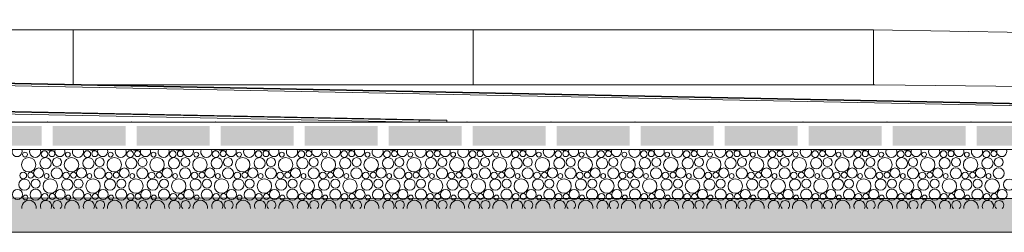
# Model space of a CAD drawing. Header units: millimetres. Extents: x 27350 to 76432, y -300 to 6935.
# Tile 16 of 43: x 59006 to 61515, y -300 to 242. Entities that reach past the tile are written whole.
import ezdxf

# ---------------------------------------------------------------- set-up
doc = ezdxf.new("R2010")
doc.units = ezdxf.units.MM
doc.header["$MEASUREMENT"] = 0
for name, color, linetype in [('L1', 7, 'Continuous'), ('Nouveau_Terrain _ Original.Terrain', 7, 'Continuous'), ('Nouveau_VRD _ Voirie 3d.VRD', 7, 'Continuous'), ('VRD _ Bordure.VRD', 7, 'Continuous'), ('VRD _ Voirie 3d.VRD', 7, 'Continuous')]:
    doc.layers.add(name, color=color, linetype=linetype)

# ---------------------------------------------------------------- blocks, each defined once
blk = doc.blocks.new('Élément de coupe_18')
at = {"layer": 'VRD _ Bordure.VRD', "color": 7, "linetype": 'Continuous', "lineweight": 15}
for p, q in [((59141.6, 216), (58141.6, 216)), ((59141.6, 216), (59141.6, 211.6)), ((59161.6, 216), (59141.6, 216)), ((59141.6, 211.6), (59141.6, 209.4)), ((59141.6, 209.4), (59141.6, 203.8)), ((59141.6, 203.8), (59141.6, 196)), ((60161.6, 216), (59161.6, 216)), ((60161.6, 216), (60161.6, 211.6)), ((60181.6, 216), (60161.6, 216)), ((60161.6, 211.6), (60161.6, 209.4)), ((60161.6, 209.4), (60161.6, 203.8)), ((60161.6, 203.8), (60161.6, 196)), ((61181.6, 216), (60181.6, 216)), ((59141.6, 196), (59141.6, 77)), ((60161.6, 196), (60161.6, 76))]:
    blk.add_line(p, q, dxfattribs=at)
blk = doc.blocks.new('*X21')
at = {"layer": 'Nouveau_VRD _ Voirie 3d.VRD', "color": 33, "linetype": 'Continuous', "lineweight": 15, "true_color": 0xf48e54}
for centre, radius in [((59019.2, -101.9), 6.2), ((59068.8, -100.6), 8.58), ((59087.9, -99.6), 7.52), ((59128.3, -101.9), 6.2), ((59177.9, -100.6), 8.58), ((59197, -99.6), 7.52), ((59237.4, -101.9), 6.2), ((59287, -100.6), 8.58), ((59306.1, -99.6), 7.52), ((59346.6, -101.9), 6.2), ((59396.1, -100.6), 8.58), ((59415.2, -99.6), 7.52), ((59455.7, -101.9), 6.2), ((59505.2, -100.6), 8.58), ((59524.4, -99.6), 7.52), ((59564.8, -101.9), 6.2), ((59614.3, -100.6), 8.58), ((59633.5, -99.6), 7.52), ((59673.9, -101.9), 6.2), ((59723.4, -100.6), 8.58), ((59742.6, -99.6), 7.52), ((59783, -101.9), 6.2), ((59832.5, -100.6), 8.58), ((59851.7, -99.6), 7.52), ((59892.1, -101.9), 6.2), ((59941.7, -100.6), 8.58), ((59960.8, -99.6), 7.52), ((60001.2, -101.9), 6.2), ((60050.8, -100.6), 8.58), ((60069.9, -99.6), 7.52), ((60110.3, -101.9), 6.2), ((60159.9, -100.6), 8.58), ((60179, -99.6), 7.52), ((60219.5, -101.9), 6.2), ((60269, -100.6), 8.58), ((60288.1, -99.6), 7.52), ((60328.6, -101.9), 6.2), ((60378.1, -100.6), 8.58), ((60397.3, -99.6), 7.52), ((60437.7, -101.9), 6.2), ((60487.2, -100.6), 8.58), ((60506.4, -99.6), 7.52), ((60546.8, -101.9), 6.2), ((60596.3, -100.6), 8.58), ((60615.5, -99.6), 7.52), ((60655.9, -101.9), 6.2), ((60705.4, -100.6), 8.58), ((60724.6, -99.6), 7.52), ((60765, -101.9), 6.2), ((60814.6, -100.6), 8.58), ((60833.7, -99.6), 7.52), ((60874.1, -101.9), 6.2), ((60923.7, -100.6), 8.58), ((60942.8, -99.6), 7.52), ((60983.2, -101.9), 6.2), ((61032.8, -100.6), 8.58), ((61051.9, -99.6), 7.52), ((61092.4, -101.9), 6.2), ((61141.9, -100.6), 8.58), ((61161, -99.6), 7.52), ((61201.5, -101.9), 6.2), ((61251, -100.6), 8.58), ((61270.2, -99.6), 7.52), ((61310.6, -101.9), 6.2), ((61360.1, -100.6), 8.58), ((61379.3, -99.6), 7.52), ((61419.7, -101.9), 6.2), ((61469.2, -100.6), 8.58), ((61488.4, -99.6), 7.52), ((59028.6, -127.6), 18.4), ((59071.7, -123.8), 14.3), ((59100.5, -121.2), 11.5), ((59137.7, -127.6), 18.4), ((59180.8, -123.8), 14.3), ((59209.6, -121.2), 11.5), ((59246.8, -127.6), 18.4), ((59289.9, -123.8), 14.3), ((59318.7, -121.2), 11.5), ((59355.9, -127.6), 18.4), ((59399, -123.8), 14.3), ((59427.8, -121.2), 11.5), ((59465, -127.6), 18.4), ((59508.1, -123.8), 14.3), ((59536.9, -121.2), 11.5), ((59574.2, -127.6), 18.4), ((59617.2, -123.8), 14.3), ((59646, -121.2), 11.5), ((59683.3, -127.6), 18.4), ((59726.3, -123.8), 14.3), ((59755.1, -121.2), 11.5), ((59792.4, -127.6), 18.4), ((59835.4, -123.8), 14.3), ((59864.3, -121.2), 11.5), ((59901.5, -127.6), 18.4), ((59944.6, -123.8), 14.3), ((59973.4, -121.2), 11.5), ((60010.6, -127.6), 18.4), ((60053.7, -123.8), 14.3), ((60082.5, -121.2), 11.5), ((60119.7, -127.6), 18.4), ((60162.8, -123.8), 14.3), ((60191.6, -121.2), 11.5), ((60228.8, -127.6), 18.4), ((60271.9, -123.8), 14.3), ((60300.7, -121.2), 11.5), ((60337.9, -127.6), 18.4), ((60381, -123.8), 14.3), ((60409.8, -121.2), 11.5), ((60447, -127.6), 18.4), ((60490.1, -123.8), 14.3), ((60518.9, -121.2), 11.5), ((60556.2, -127.6), 18.4), ((60599.2, -123.8), 14.3), ((60628, -121.2), 11.5), ((60665.3, -127.6), 18.4), ((60708.3, -123.8), 14.3), ((60737.2, -121.2), 11.5), ((60774.4, -127.6), 18.4), ((60817.5, -123.8), 14.3), ((60846.3, -121.2), 11.5), ((60883.5, -127.6), 18.4), ((60926.6, -123.8), 14.3), ((60955.4, -121.2), 11.5), ((60992.6, -127.6), 18.4), ((61035.7, -123.8), 14.3), ((61064.5, -121.2), 11.5), ((61101.7, -127.6), 18.4), ((61144.8, -123.8), 14.3), ((61173.6, -121.2), 11.5), ((61210.8, -127.6), 18.4), ((61253.9, -123.8), 14.3), ((61282.7, -121.2), 11.5), ((61319.9, -127.6), 18.4), ((61363, -123.8), 14.3), ((61391.8, -121.2), 11.5), ((61429.1, -127.6), 18.4), ((61472.1, -123.8), 14.3), ((61500.9, -121.2), 11.5), ((59014.8, -155.2), 8.58), ((59033.9, -154.2), 7.52), ((59054.1, -148.8), 12.8), ((59074.3, -156.5), 6.2), ((59100.2, -149.5), 14.2), ((59123.9, -155.2), 8.58), ((59143, -154.2), 7.52), ((59163.2, -148.8), 12.8), ((59183.4, -156.5), 6.2), ((59209.3, -149.5), 14.2), ((59233, -155.2), 8.58), ((59252.1, -154.2), 7.52), ((59272.3, -148.8), 12.8), ((59292.6, -156.5), 6.2), ((59318.4, -149.5), 14.2), ((59342.1, -155.2), 8.58), ((59361.2, -154.2), 7.52), ((59381.5, -148.8), 12.8), ((59401.7, -156.5), 6.2), ((59427.5, -149.5), 14.2), ((59451.2, -155.2), 8.58), ((59470.4, -154.2), 7.52), ((59490.6, -148.8), 12.8), ((59510.8, -156.5), 6.2), ((59536.6, -149.5), 14.2), ((59560.3, -155.2), 8.58), ((59579.5, -154.2), 7.52), ((59599.7, -148.8), 12.8), ((59619.9, -156.5), 6.2), ((59645.7, -149.5), 14.2), ((59669.4, -155.2), 8.58), ((59688.6, -154.2), 7.52), ((59708.8, -148.8), 12.8), ((59729, -156.5), 6.2), ((59754.8, -149.5), 14.2), ((59778.5, -155.2), 8.58), ((59797.7, -154.2), 7.52), ((59817.9, -148.8), 12.8), ((59838.1, -156.5), 6.2), ((59864, -149.5), 14.2), ((59887.7, -155.2), 8.58), ((59906.8, -154.2), 7.52), ((59927, -148.8), 12.8), ((59947.2, -156.5), 6.2), ((59973.1, -149.5), 14.2), ((59996.8, -155.2), 8.58), ((60015.9, -154.2), 7.52), ((60036.1, -148.8), 12.8), ((60056.3, -156.5), 6.2), ((60082.2, -149.5), 14.2), ((60105.9, -155.2), 8.58), ((60125, -154.2), 7.52), ((60145.2, -148.8), 12.8), ((60165.5, -156.5), 6.2), ((60191.3, -149.5), 14.2), ((60215, -155.2), 8.58), ((60234.1, -154.2), 7.52), ((60254.4, -148.8), 12.8), ((60274.6, -156.5), 6.2), ((60300.4, -149.5), 14.2), ((60324.1, -155.2), 8.58), ((60343.3, -154.2), 7.52), ((60363.5, -148.8), 12.8), ((60383.7, -156.5), 6.2), ((60409.5, -149.5), 14.2), ((60433.2, -155.2), 8.58), ((60452.4, -154.2), 7.52), ((60472.6, -148.8), 12.8), ((60492.8, -156.5), 6.2), ((60518.6, -149.5), 14.2), ((60542.3, -155.2), 8.58), ((60561.5, -154.2), 7.52), ((60581.7, -148.8), 12.8), ((60601.9, -156.5), 6.2), ((60627.7, -149.5), 14.2), ((60651.4, -155.2), 8.58), ((60670.6, -154.2), 7.52), ((60690.8, -148.8), 12.8), ((60711, -156.5), 6.2), ((60736.8, -149.5), 14.2), ((60760.6, -155.2), 8.58), ((60779.7, -154.2), 7.52), ((60799.9, -148.8), 12.8), ((60820.1, -156.5), 6.2), ((60846, -149.5), 14.2), ((60869.7, -155.2), 8.58), ((60888.8, -154.2), 7.52), ((60909, -148.8), 12.8), ((60929.2, -156.5), 6.2), ((60955.1, -149.5), 14.2), ((60978.8, -155.2), 8.58), ((60997.9, -154.2), 7.52), ((61018.1, -148.8), 12.8), ((61038.4, -156.5), 6.2), ((61064.2, -149.5), 14.2), ((61087.9, -155.2), 8.58), ((61107, -154.2), 7.52), ((61127.3, -148.8), 12.8), ((61147.5, -156.5), 6.2), ((61173.3, -149.5), 14.2), ((61197, -155.2), 8.58), ((61216.2, -154.2), 7.52), ((61236.4, -148.8), 12.8), ((61256.6, -156.5), 6.2), ((61282.4, -149.5), 14.2), ((61306.1, -155.2), 8.58), ((61325.3, -154.2), 7.52), ((61345.5, -148.8), 12.8), ((61365.7, -156.5), 6.2), ((61391.5, -149.5), 14.2), ((61415.2, -155.2), 8.58), ((61434.4, -154.2), 7.52), ((61454.6, -148.8), 12.8), ((61474.8, -156.5), 6.2), ((61500.6, -149.5), 14.2), ((59017.7, -178.4), 14.3), ((59046.5, -175.8), 11.5), ((59083.7, -182.2), 18.4), ((59126.8, -178.4), 14.3), ((59155.6, -175.8), 11.5), ((59192.8, -182.2), 18.4), ((59235.9, -178.4), 14.3), ((59264.7, -175.8), 11.5), ((59301.9, -182.2), 18.4), ((59345, -178.4), 14.3), ((59373.8, -175.8), 11.5), ((59411, -182.2), 18.4), ((59454.1, -178.4), 14.3), ((59482.9, -175.8), 11.5), ((59520.2, -182.2), 18.4), ((59563.2, -178.4), 14.3), ((59592, -175.8), 11.5), ((59629.3, -182.2), 18.4), ((59672.3, -178.4), 14.3), ((59701.1, -175.8), 11.5), ((59738.4, -182.2), 18.4), ((59781.4, -178.4), 14.3), ((59810.3, -175.8), 11.5), ((59847.5, -182.2), 18.4), ((59890.6, -178.4), 14.3), ((59919.4, -175.8), 11.5), ((59956.6, -182.2), 18.4), ((59999.7, -178.4), 14.3), ((60028.5, -175.8), 11.5), ((60065.7, -182.2), 18.4), ((60108.8, -178.4), 14.3), ((60137.6, -175.8), 11.5), ((60174.8, -182.2), 18.4), ((60217.9, -178.4), 14.3), ((60246.7, -175.8), 11.5), ((60283.9, -182.2), 18.4), ((60327, -178.4), 14.3), ((60355.8, -175.8), 11.5), ((60393, -182.2), 18.4), ((60436.1, -178.4), 14.3), ((60464.9, -175.8), 11.5), ((60502.2, -182.2), 18.4), ((60545.2, -178.4), 14.3), ((60574, -175.8), 11.5), ((60611.3, -182.2), 18.4), ((60654.3, -178.4), 14.3), ((60683.2, -175.8), 11.5), ((60720.4, -182.2), 18.4), ((60763.5, -178.4), 14.3), ((60792.3, -175.8), 11.5), ((60829.5, -182.2), 18.4), ((60872.6, -178.4), 14.3), ((60901.4, -175.8), 11.5), ((60938.6, -182.2), 18.4), ((60981.7, -178.4), 14.3), ((61010.5, -175.8), 11.5), ((61047.7, -182.2), 18.4), ((61090.8, -178.4), 14.3), ((61119.6, -175.8), 11.5), ((61156.8, -182.2), 18.4), ((61199.9, -178.4), 14.3), ((61228.7, -175.8), 11.5), ((61265.9, -182.2), 18.4), ((61309, -178.4), 14.3), ((61337.8, -175.8), 11.5), ((61375.1, -182.2), 18.4), ((61418.1, -178.4), 14.3), ((61446.9, -175.8), 11.5), ((61484.2, -182.2), 18.4), ((61527.2, -178.4), 14.3), ((59000.1, -203.4), 12.8), ((59046.2, -204.1), 14.2), ((59109.2, -203.4), 12.8), ((59155.3, -204.1), 14.2), ((59218.3, -203.4), 12.8), ((59264.4, -204.1), 14.2), ((59327.5, -203.4), 12.8), ((59373.5, -204.1), 14.2), ((59436.6, -203.4), 12.8), ((59482.6, -204.1), 14.2), ((59545.7, -203.4), 12.8), ((59591.7, -204.1), 14.2), ((59654.8, -203.4), 12.8), ((59700.8, -204.1), 14.2), ((59763.9, -203.4), 12.8), ((59810, -204.1), 14.2), ((59873, -203.4), 12.8), ((59919.1, -204.1), 14.2), ((59982.1, -203.4), 12.8), ((60028.2, -204.1), 14.2), ((60091.2, -203.4), 12.8), ((60137.3, -204.1), 14.2), ((60200.4, -203.4), 12.8), ((60246.4, -204.1), 14.2), ((60309.5, -203.4), 12.8), ((60355.5, -204.1), 14.2), ((60418.6, -203.4), 12.8), ((60464.6, -204.1), 14.2), ((60527.7, -203.4), 12.8), ((60573.7, -204.1), 14.2), ((60636.8, -203.4), 12.8), ((60682.8, -204.1), 14.2), ((60745.9, -203.4), 12.8), ((60792, -204.1), 14.2), ((60855, -203.4), 12.8), ((60901.1, -204.1), 14.2), ((60964.1, -203.4), 12.8), ((61010.2, -204.1), 14.2), ((61073.3, -203.4), 12.8), ((61119.3, -204.1), 14.2), ((61182.4, -203.4), 12.8), ((61228.4, -204.1), 14.2), ((61291.5, -203.4), 12.8), ((61337.5, -204.1), 14.2), ((61400.6, -203.4), 12.8), ((61446.6, -204.1), 14.2), ((61509.7, -203.4), 12.8), ((59020.3, -211.1), 6.2), ((59069.9, -209.8), 8.58), ((59089, -208.8), 7.52), ((59129.4, -211.1), 6.2), ((59179, -209.8), 8.58), ((59198.1, -208.8), 7.52), ((59238.6, -211.1), 6.2), ((59288.1, -209.8), 8.58), ((59307.2, -208.8), 7.52), ((59347.7, -211.1), 6.2), ((59397.2, -209.8), 8.58), ((59416.4, -208.8), 7.52), ((59456.8, -211.1), 6.2), ((59506.3, -209.8), 8.58), ((59525.5, -208.8), 7.52), ((59565.9, -211.1), 6.2), ((59615.4, -209.8), 8.58), ((59634.6, -208.8), 7.52), ((59675, -211.1), 6.2), ((59724.5, -209.8), 8.58), ((59743.7, -208.8), 7.52), ((59784.1, -211.1), 6.2), ((59833.7, -209.8), 8.58), ((59852.8, -208.8), 7.52), ((59893.2, -211.1), 6.2), ((59942.8, -209.8), 8.58), ((59961.9, -208.8), 7.52), ((60002.3, -211.1), 6.2), ((60051.9, -209.8), 8.58), ((60071, -208.8), 7.52), ((60111.5, -211.1), 6.2), ((60161, -209.8), 8.58), ((60180.1, -208.8), 7.52), ((60220.6, -211.1), 6.2), ((60270.1, -209.8), 8.58), ((60289.3, -208.8), 7.52), ((60329.7, -211.1), 6.2), ((60379.2, -209.8), 8.58), ((60398.4, -208.8), 7.52), ((60438.8, -211.1), 6.2), ((60488.3, -209.8), 8.58), ((60507.5, -208.8), 7.52), ((60547.9, -211.1), 6.2), ((60597.4, -209.8), 8.58), ((60616.6, -208.8), 7.52), ((60657, -211.1), 6.2), ((60706.6, -209.8), 8.58), ((60725.7, -208.8), 7.52), ((60766.1, -211.1), 6.2), ((60815.7, -209.8), 8.58), ((60834.8, -208.8), 7.52), ((60875.2, -211.1), 6.2), ((60924.8, -209.8), 8.58), ((60943.9, -208.8), 7.52), ((60984.4, -211.1), 6.2), ((61033.9, -209.8), 8.58), ((61053, -208.8), 7.52), ((61093.5, -211.1), 6.2), ((61143, -209.8), 8.58), ((61162.2, -208.8), 7.52), ((61202.6, -211.1), 6.2), ((61252.1, -209.8), 8.58), ((61271.3, -208.8), 7.52), ((61311.7, -211.1), 6.2), ((61361.2, -209.8), 8.58), ((61380.4, -208.8), 7.52), ((61420.8, -211.1), 6.2), ((61470.3, -209.8), 8.58), ((61489.5, -208.8), 7.52)]:
    blk.add_circle(centre, radius, dxfattribs=at)
for centre, radius, start, end in [((58999, -94.2), 12.8, 156.7047, 23.2953), ((59045.1, -94.9), 14.2, 156.3267, 23.6733), ((59082.6, -73), 18.4, 242.0872, 297.9128), ((59108.1, -94.2), 12.8, 156.7047, 23.2953), ((59154.2, -94.9), 14.2, 156.3267, 23.6733), ((59191.7, -73), 18.4, 242.0872, 297.9128), ((59217.2, -94.2), 12.8, 156.7047, 23.2953), ((59263.3, -94.9), 14.2, 156.3267, 23.6733), ((59300.8, -73), 18.4, 242.0872, 297.9128), ((59326.3, -94.2), 12.8, 156.7047, 23.2953), ((59372.4, -94.9), 14.2, 156.3267, 23.6733), ((59409.9, -73), 18.4, 242.0872, 297.9128), ((59435.5, -94.2), 12.8, 156.7047, 23.2953), ((59481.5, -94.9), 14.2, 156.3267, 23.6733), ((59519, -73), 18.4, 242.0872, 297.9128), ((59544.6, -94.2), 12.8, 156.7047, 23.2953), ((59590.6, -94.9), 14.2, 156.3267, 23.6733), ((59628.2, -73), 18.4, 242.0872, 297.9128), ((59653.7, -94.2), 12.8, 156.7047, 23.2953), ((59699.7, -94.9), 14.2, 156.3267, 23.6733), ((59737.3, -73), 18.4, 242.0872, 297.9128), ((59762.8, -94.2), 12.8, 156.7047, 23.2953), ((59808.8, -94.9), 14.2, 156.3267, 23.6733), ((59846.4, -73), 18.4, 242.0872, 297.9128), ((59871.9, -94.2), 12.8, 156.7047, 23.2953), ((59918, -94.9), 14.2, 156.3267, 23.6733), ((59955.5, -73), 18.4, 242.0872, 297.9128), ((59981, -94.2), 12.8, 156.7047, 23.2953), ((60027.1, -94.9), 14.2, 156.3267, 23.6733), ((60064.6, -73), 18.4, 242.0872, 297.9128), ((60090.1, -94.2), 12.8, 156.7047, 23.2953), ((60136.2, -94.9), 14.2, 156.3267, 23.6733), ((60173.7, -73), 18.4, 242.0872, 297.9128), ((60199.2, -94.2), 12.8, 156.7047, 23.2953), ((60245.3, -94.9), 14.2, 156.3267, 23.6733), ((60282.8, -73), 18.4, 242.0872, 297.9128), ((60308.4, -94.2), 12.8, 156.7047, 23.2953), ((60354.4, -94.9), 14.2, 156.3267, 23.6733), ((60391.9, -73), 18.4, 242.0872, 297.9128), ((60417.5, -94.2), 12.8, 156.7047, 23.2953), ((60463.5, -94.9), 14.2, 156.3267, 23.6733), ((60501, -73), 18.4, 242.0872, 297.9128), ((60526.6, -94.2), 12.8, 156.7047, 23.2953), ((60572.6, -94.9), 14.2, 156.3267, 23.6733), ((60610.2, -73), 18.4, 242.0872, 297.9128), ((60635.7, -94.2), 12.8, 156.7047, 23.2953), ((60681.7, -94.9), 14.2, 156.3267, 23.6733), ((60719.3, -73), 18.4, 242.0872, 297.9128), ((60744.8, -94.2), 12.8, 156.7047, 23.2953), ((60790.8, -94.9), 14.2, 156.3267, 23.6733), ((60828.4, -73), 18.4, 242.0872, 297.9128), ((60853.9, -94.2), 12.8, 156.7047, 23.2953), ((60900, -94.9), 14.2, 156.3267, 23.6733), ((60937.5, -73), 18.4, 242.0872, 297.9128), ((60963, -94.2), 12.8, 156.7047, 23.2953), ((61009.1, -94.9), 14.2, 156.3267, 23.6733), ((61046.6, -73), 18.4, 242.0872, 297.9128), ((61072.1, -94.2), 12.8, 156.7047, 23.2953), ((61118.2, -94.9), 14.2, 156.3267, 23.6733), ((61155.7, -73), 18.4, 242.0872, 297.9128), ((61181.3, -94.2), 12.8, 156.7047, 23.2953), ((61227.3, -94.9), 14.2, 156.3267, 23.6733), ((61264.8, -73), 18.4, 242.0872, 297.9128), ((61290.4, -94.2), 12.8, 156.7047, 23.2953), ((61336.4, -94.9), 14.2, 156.3267, 23.6733), ((61373.9, -73), 18.4, 242.0872, 297.9128), ((61399.5, -94.2), 12.8, 156.7047, 23.2953), ((61445.5, -94.9), 14.2, 156.3267, 23.6733), ((61483.1, -73), 18.4, 242.0872, 297.9128), ((61508.6, -94.2), 12.8, 156.7047, 23.2953), ((59029.7, -236.8), 18.4, 352.299, 187.701), ((59072.8, -233), 14.3, 334.3373, 205.6627), ((59101.6, -230.4), 11.5, 309.7752, 230.2248), ((59138.8, -236.8), 18.4, 352.299, 187.701), ((59181.9, -233), 14.3, 334.3373, 205.6627), ((59210.7, -230.4), 11.5, 309.7752, 230.2248), ((59247.9, -236.8), 18.4, 352.299, 187.701), ((59291, -233), 14.3, 334.3373, 205.6627), ((59319.8, -230.4), 11.5, 309.7752, 230.2248), ((59357, -236.8), 18.4, 352.299, 187.701), ((59400.1, -233), 14.3, 334.3373, 205.6627), ((59428.9, -230.4), 11.5, 309.7752, 230.2248), ((59466.2, -236.8), 18.4, 352.299, 187.701), ((59509.2, -233), 14.3, 334.3373, 205.6627), ((59538, -230.4), 11.5, 309.7752, 230.2248), ((59575.3, -236.8), 18.4, 352.299, 187.701), ((59618.3, -233), 14.3, 334.3373, 205.6627), ((59647.1, -230.4), 11.5, 309.7752, 230.2248), ((59684.4, -236.8), 18.4, 352.299, 187.701), ((59727.4, -233), 14.3, 334.3373, 205.6627), ((59756.3, -230.4), 11.5, 309.7752, 230.2248), ((59793.5, -236.8), 18.4, 352.299, 187.701), ((59836.6, -233), 14.3, 334.3373, 205.6627), ((59865.4, -230.4), 11.5, 309.7752, 230.2248), ((59902.6, -236.8), 18.4, 352.299, 187.701), ((59945.7, -233), 14.3, 334.3373, 205.6627), ((59974.5, -230.4), 11.5, 309.7752, 230.2248), ((60011.7, -236.8), 18.4, 352.299, 187.701), ((60054.8, -233), 14.3, 334.3373, 205.6627), ((60083.6, -230.4), 11.5, 309.7752, 230.2248), ((60120.8, -236.8), 18.4, 352.299, 187.701), ((60163.9, -233), 14.3, 334.3373, 205.6627), ((60192.7, -230.4), 11.5, 309.7752, 230.2248), ((60229.9, -236.8), 18.4, 352.299, 187.701), ((60273, -233), 14.3, 334.3373, 205.6627), ((60301.8, -230.4), 11.5, 309.7752, 230.2248), ((60339, -236.8), 18.4, 352.299, 187.701), ((60382.1, -233), 14.3, 334.3373, 205.6627), ((60410.9, -230.4), 11.5, 309.7752, 230.2248), ((60448.2, -236.8), 18.4, 352.299, 187.701), ((60491.2, -233), 14.3, 334.3373, 205.6627), ((60520, -230.4), 11.5, 309.7752, 230.2248), ((60557.3, -236.8), 18.4, 352.299, 187.701), ((60600.3, -233), 14.3, 334.3373, 205.6627), ((60629.2, -230.4), 11.5, 309.7752, 230.2248), ((60666.4, -236.8), 18.4, 352.299, 187.701), ((60709.5, -233), 14.3, 334.3373, 205.6627), ((60738.3, -230.4), 11.5, 309.7752, 230.2248), ((60775.5, -236.8), 18.4, 352.299, 187.701), ((60818.6, -233), 14.3, 334.3373, 205.6627), ((60847.4, -230.4), 11.5, 309.7752, 230.2248), ((60884.6, -236.8), 18.4, 352.299, 187.701), ((60927.7, -233), 14.3, 334.3373, 205.6627), ((60956.5, -230.4), 11.5, 309.7752, 230.2248), ((60993.7, -236.8), 18.4, 352.299, 187.701), ((61036.8, -233), 14.3, 334.3373, 205.6627), ((61065.6, -230.4), 11.5, 309.7752, 230.2248), ((61102.8, -236.8), 18.4, 352.299, 187.701), ((61145.9, -233), 14.3, 334.3373, 205.6627), ((61174.7, -230.4), 11.5, 309.7752, 230.2248), ((61211.9, -236.8), 18.4, 352.299, 187.701), ((61255, -233), 14.3, 334.3373, 205.6627), ((61283.8, -230.4), 11.5, 309.7752, 230.2248), ((61321.1, -236.8), 18.4, 352.299, 187.701), ((61364.1, -233), 14.3, 334.3373, 205.6627), ((61392.9, -230.4), 11.5, 309.7752, 230.2248), ((61430.2, -236.8), 18.4, 352.299, 187.701), ((61473.2, -233), 14.3, 334.3373, 205.6627), ((61502.1, -230.4), 11.5, 309.7752, 230.2248)]:
    blk.add_arc(centre, radius, start, end, dxfattribs=at)
blk = doc.blocks.new('*X22')
at = {"layer": 'Nouveau_VRD _ Voirie 3d.VRD', "linetype": 'Continuous', "lineweight": 15, "true_color": 0xb5b5b5}
for points in [[(58875.8, -29.2), (58875.8, -79.2), (59061.8, -79.2), (59061.8, -29.2)], [(59089.8, -29.2), (59089.8, -79.2), (59275.9, -79.2), (59275.9, -29.2)], [(59303.9, -29.2), (59303.9, -79.2), (59489.9, -79.2), (59489.9, -29.2)], [(59517.9, -29.2), (59517.9, -79.2), (59703.9, -79.2), (59703.9, -29.2)], [(59731.9, -29.2), (59731.9, -79.2), (59918, -79.2), (59918, -29.2)], [(59946, -29.2), (59946, -79.2), (60132, -79.2), (60132, -29.2)], [(60160, -29.2), (60160, -79.2), (60346.1, -79.2), (60346.1, -29.2)], [(60374.1, -29.2), (60374.1, -79.2), (60560.1, -79.2), (60560.1, -29.2)], [(60588.1, -29.2), (60588.1, -79.2), (60774.2, -79.2), (60774.2, -29.2)], [(60802.2, -29.2), (60802.2, -79.2), (60988.2, -79.2), (60988.2, -29.2)], [(61016.2, -29.2), (61016.2, -79.2), (61202.2, -79.2), (61202.2, -29.2)], [(61230.2, -29.2), (61230.2, -79.2), (61416.3, -79.2), (61416.3, -29.2)], [(61444.3, -29.2), (61444.3, -79.2), (61630.3, -79.2), (61630.3, -29.2)]]:
    blk.add_hatch(color=253, dxfattribs=at).paths.add_polyline_path(points)
at = {"layer": 'Nouveau_VRD _ Voirie 3d.VRD', "color": 253, "linetype": 'Continuous', "lineweight": 15, "true_color": 0xb5b5b5}
for p in [(59075.8, -19.2), (59289.9, -19.2), (59503.9, -19.2), (59717.9, -19.2), (59932, -19.2), (60146, -19.2), (60360.1, -19.2), (60574.1, -19.2), (60788.2, -19.2), (61002.2, -19.2), (61216.2, -19.2), (61430.3, -19.2), (59075.8, -89.2), (59289.9, -89.2), (59503.9, -89.2), (59717.9, -89.2), (59932, -89.2), (60146, -89.2), (60360.1, -89.2), (60574.1, -89.2), (60788.2, -89.2), (61002.2, -89.2), (61216.2, -89.2), (61430.3, -89.2)]:
    blk.add_point(p, dxfattribs=at)
blk = doc.blocks.new('Élément de coupe_20')
at = {"layer": 'Nouveau_VRD _ Voirie 3d.VRD', "color": 251, "linetype": 'Continuous', "lineweight": 15, "true_color": 0x6a6a6a}
for p, q in [((61181.6, 76), (59191.8, 76)), ((61184.9, 76), (61181.6, 76)), ((68932.4, -9.2), (61184.9, 76))]:
    blk.add_line(p, q, dxfattribs=at)
at = {"layer": 'Nouveau_VRD _ Voirie 3d.VRD', "color": 7, "linetype": 'Continuous', "lineweight": 15}
for p, q in [((60023.6, -19.2), (56488, -19.2)), ((60094.3, -19.2), (60023.6, -19.2)), ((63629.8, -19.2), (60094.3, -19.2)), ((68912.8, -89.2), (32668.5, -89.2))]:
    blk.add_line(p, q, dxfattribs=at)
at = {"layer": 'Nouveau_VRD _ Voirie 3d.VRD', "lineweight": 0}
for name in ['*X22', '*X21']:
    blk.add_blockref(name, (0, 0), dxfattribs=at)
blk = doc.blocks.new('Élément de coupe_23')
at = {"layer": 'VRD _ Bordure.VRD', "color": 7, "linetype": 'Continuous', "lineweight": 15}
for p, q in [((61181.6, 211.6), (61181.6, 216)), ((61181.6, 216), (62181.6, 199.2)), ((61181.6, 209.4), (61181.6, 211.6)), ((61181.6, 203.8), (61181.6, 209.4)), ((61181.6, 196), (61181.6, 203.8)), ((61181.6, 76), (61181.6, 196)), ((62181.6, 199.2), (62201.6, 198.8)), ((62201.6, 198.8), (62201.6, 194.4)), ((62201.6, 198.8), (62889.3, 187.2)), ((62201.6, 194.4), (62201.6, 192.2)), ((62201.6, 192.2), (62201.6, 186.6)), ((62201.6, 186.6), (62201.6, 178.8)), ((62201.6, 178.8), (62201.6, 64.8)), ((62889.3, 187.2), (62909.3, 186.9)), ((62909.3, 182.5), (62909.3, 186.9)), ((62909.3, 186.9), (63759.3, 170.1)), ((62909.3, 180.3), (62909.3, 182.5)), ((62909.3, 174.7), (62909.3, 180.3)), ((62909.3, 166.9), (62909.3, 174.7)), ((62909.3, 57), (62909.3, 166.9)), ((63759.3, 170.1), (63779.3, 169.7)), ((63779.3, 169.7), (63883.9, 165.3)), ((63883.9, 165.3), (63892.3, 163.1)), ((63892.3, 163.1), (63899, 157.5)), ((63899, 157.5), (63902.6, 149.7)), ((63902.6, 149.7), (63925.7, 45.9))]:
    blk.add_line(p, q, dxfattribs=at)
blk = doc.blocks.new('Élément de coupe_39')
at = {"layer": 'L1', "color": 7, "linetype": 'Continuous', "lineweight": 15}
blk.add_line((43861.6, 216), (61181.6, 216), dxfattribs=at)
blk = doc.blocks.new('Élément de coupe_46')
at = {"layer": 'VRD _ Voirie 3d.VRD', "color": 251, "linetype": 'Continuous', "lineweight": 15, "true_color": 0x6a6a6a}
for p, q in [((55335.5, 81), (55264.8, 81)), ((55264.8, 81), (60023.6, -14.2)), ((55264.8, 76), (55264.8, 81)), ((60023.6, -19.2), (55264.8, 76)), ((60094.3, -14.2), (55335.5, 81))]:
    blk.add_line(p, q, dxfattribs=at)
at = {"layer": 'VRD _ Voirie 3d.VRD', "color": 7, "linetype": 'Continuous', "lineweight": 15}
for p, q in [((60023.6, -14.2), (60023.6, -19.2)), ((60094.3, -14.2), (60023.6, -14.2)), ((60094.3, -14.2), (60094.3, -19.2))]:
    blk.add_line(p, q, dxfattribs=at)
blk = doc.blocks.new('Élément de coupe_47')
at = {"layer": 'VRD _ Voirie 3d.VRD', "color": 251, "linetype": 'Continuous', "lineweight": 15, "true_color": 0x6a6a6a}
for p, q in [((58941.7, 81), (58871, 81)), ((58871, 81), (63629.8, -14.2)), ((58871, 76), (58871, 81)), ((63629.8, -19.2), (58871, 76)), ((63700.5, -14.2), (58941.7, 81))]:
    blk.add_line(p, q, dxfattribs=at)
at = {"layer": 'VRD _ Voirie 3d.VRD', "color": 7, "linetype": 'Continuous', "lineweight": 15}
for p, q in [((63629.8, -14.2), (63629.8, -19.2)), ((63700.5, -14.2), (63629.8, -14.2)), ((63700.5, -14.2), (63700.5, -19.2))]:
    blk.add_line(p, q, dxfattribs=at)
blk = doc.blocks.new('Élément de coupe_63')
at = {"layer": 'Nouveau_Terrain _ Original.Terrain', "linetype": 'Continuous', "lineweight": 15, "true_color": 0xf48e54}
h = blk.add_hatch(dxfattribs=at)
h.set_pattern_fill('Terre', color=33, style=0, pattern_type=2)
h.set_pattern_definition([(45, (0, 0), (-137.8858, 137.8858), []), (45, (-45.96, 45.96), (-275.7716, 275.7716), []), (45, (-91.92, 91.92), (-275.7716, 275.7716), []), (135, (-137.886, 137.886), (45.96194, 45.96194), [195, -195])])
h.paths.add_polyline_path([(76432.2, -262.5), (62314.6, -214.3), (61687.8, -214.2), (61020.5, -213.9), (60333.5, -213.5), (59648.3, -212.9), (58986.1, -212.1), (49665.6, -72.6), (48951.7, -70.3), (48284.7, -67.6), (47680.6, -64.4), (47142.8, -61), (38877.3, 14.2), (27349.9, 242), (27349.9, -300), (76432.2, -300)])
at = {"layer": 'Nouveau_Terrain _ Original.Terrain', "color": 7, "linetype": 'Continuous', "lineweight": 15}
blk.add_line((71929.5, -300), (29629.5, -300), dxfattribs=at)
at = {"layer": 'Nouveau_Terrain _ Original.Terrain', "color": 7, "linetype": 'Continuous', "lineweight": 15, "flags": 128}
blk.add_lwpolyline([(27349.9, 242), (38877.3, 14.2), (47142.8, -61), (47680.6, -64.4), (48284.7, -67.6), (48951.7, -70.3), (49665.6, -72.6), (58986.1, -212.1), (59648.3, -212.9), (60333.5, -213.5), (61020.5, -213.9), (61687.8, -214.2), (62314.6, -214.3), (76432.2, -262.5)], dxfattribs=at)

msp = doc.modelspace()

# ---------------------------------------------------------------- block references
at = {"layer": 'L1', "lineweight": 0}
msp.add_blockref('Élément de coupe_39', (0, 0), dxfattribs=at)
at = {"layer": 'Nouveau_Terrain _ Original.Terrain', "lineweight": 0}
msp.add_blockref('Élément de coupe_63', (0, 0), dxfattribs=at)
at = {"layer": 'Nouveau_VRD _ Voirie 3d.VRD', "lineweight": 0}
msp.add_blockref('Élément de coupe_20', (0, 0), dxfattribs=at)
at = {"layer": 'VRD _ Bordure.VRD', "lineweight": 0}
for name in ['Élément de coupe_18', 'Élément de coupe_23']:
    msp.add_blockref(name, (0, 0), dxfattribs=at)
at = {"layer": 'VRD _ Voirie 3d.VRD', "lineweight": 0}
for name in ['Élément de coupe_46', 'Élément de coupe_47']:
    msp.add_blockref(name, (0, 0), dxfattribs=at)

doc.saveas('drawing.dxf')
